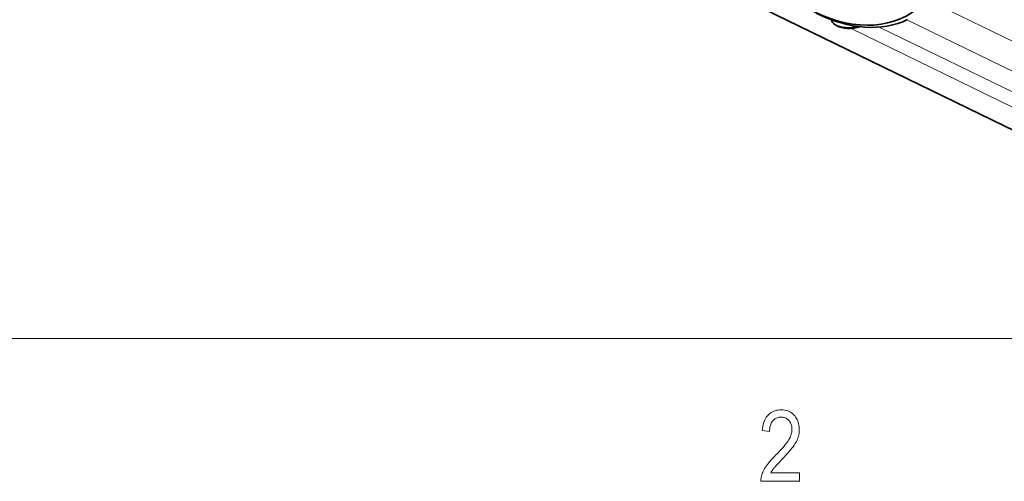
# Model space of a CAD drawing. Extents: x 5 to 415, y 5 to 296.
# Tile 6 of 58: x 49 to 75, y 6 to 18. Entities that reach past the tile are written whole.
import ezdxf

# ---------------------------------------------------------------- set-up
doc = ezdxf.new("R2010")
doc.units = 0

msp = doc.modelspace()

# ---------------------------------------------------------------- linework, layer by layer
at = {"color": 7, "lineweight": 35}
msp.add_line((83.089394, 11.630623), (26.153725, 39.350498), dxfattribs=at)
at = {"color": 7, "lineweight": 13, "ltscale": 0.212137}
msp.add_line((80.974609, 14.966248), (73.345306, 18.680676), dxfattribs=at)
at = {"color": 7, "lineweight": 13, "ltscale": 0.225169}
msp.add_line((80.630013, 14.350386), (72.532021, 18.292997), dxfattribs=at)
at = {"color": 7, "lineweight": 35, "ltscale": 0.001304}
msp.add_line((70.701942, 18.145226), (70.658119, 18.173504), dxfattribs=at)
at = {"color": 7, "lineweight": 13, "ltscale": 0.245249}
msp.add_line((79.899704, 13.77636), (71.079544, 18.070572), dxfattribs=at)
at = {"color": 7, "lineweight": 13, "ltscale": 0.229681}
msp.add_line((80.072006, 14.084291), (71.811737, 18.105911), dxfattribs=at)
at = {"color": 7, "lineweight": 13}
msp.add_line((10, 10), (410, 10), dxfattribs=at)
msp.add_lwpolyline([(69.734161, 6.501439), (69.734161, 6.282888), (68.729836, 6.282888), (68.729958, 6.309733), (68.731834, 6.33721), (68.735466, 6.365318), (68.740852, 6.394059), (68.747993, 6.42343), (68.756897, 6.453434), (68.767555, 6.484069), (68.779968, 6.515336), (68.794136, 6.547234), (68.810059, 6.579764), (68.828255, 6.613204), (68.849243, 6.64783), (68.873024, 6.683645), (68.899597, 6.720647), (68.928963, 6.758837), (68.961121, 6.798214), (68.996071, 6.838778), (69.033813, 6.88053), (69.074348, 6.92347), (69.117668, 6.967597), (69.168167, 7.018464), (69.215042, 7.066969), (69.258316, 7.113111), (69.297966, 7.15689), (69.334007, 7.198308), (69.36644, 7.237363), (69.395256, 7.274055), (69.420456, 7.308385), (69.442047, 7.340353), (69.460022, 7.369959), (69.475388, 7.398188), (69.489128, 7.426024), (69.501259, 7.453469), (69.511772, 7.480523), (69.52066, 7.507185), (69.527939, 7.533455), (69.5336, 7.559334), (69.537643, 7.584821), (69.54007, 7.609917), (69.540878, 7.634621), (69.540047, 7.662394), (69.537567, 7.689119), (69.533432, 7.714796), (69.527634, 7.739424), (69.520187, 7.763003), (69.511086, 7.785535), (69.500328, 7.807017), (69.487915, 7.827451), (69.473854, 7.846836), (69.45813, 7.865173), (69.441193, 7.882095), (69.423492, 7.897236), (69.405014, 7.910595), (69.385765, 7.922173), (69.365753, 7.93197), (69.344963, 7.939986), (69.323402, 7.94622), (69.301079, 7.950673), (69.277977, 7.953345), (69.254105, 7.954236), (69.228554, 7.953276), (69.203926, 7.950396), (69.180244, 7.945595), (69.157486, 7.938874), (69.135674, 7.930233), (69.114792, 7.919672), (69.094841, 7.90719), (69.075829, 7.892789), (69.057755, 7.876467), (69.040611, 7.858225), (69.024765, 7.838189), (69.01059, 7.816485), (68.998085, 7.793114), (68.987244, 7.768076), (68.978073, 7.741369), (68.970573, 7.712996), (68.964737, 7.682954), (68.960564, 7.651246), (68.958061, 7.617869), (68.95723, 7.582825), (68.765213, 7.606828), (68.770355, 7.658819), (68.777718, 7.70817), (68.787285, 7.75488), (68.799065, 7.798951), (68.813057, 7.840381), (68.829262, 7.87917), (68.847672, 7.915319), (68.868294, 7.948829), (68.891129, 7.979698), (68.916176, 8.007926), (68.943153, 8.033489), (68.971786, 8.056361), (69.002075, 8.076542), (69.034012, 8.094032), (69.067612, 8.108832), (69.102867, 8.120941), (69.139771, 8.130359), (69.178337, 8.137086), (69.218552, 8.141123), (69.260422, 8.142467), (69.305779, 8.140902), (69.348877, 8.136202), (69.389717, 8.128369), (69.428291, 8.117404), (69.464607, 8.103306), (69.498657, 8.086074), (69.530449, 8.065709), (69.559975, 8.042212), (69.587242, 8.015582), (69.612251, 7.985818), (69.634933, 7.954059), (69.655228, 7.92144), (69.673141, 7.887963), (69.68866, 7.853626), (69.70179, 7.818431), (69.712532, 7.782376), (69.720894, 7.745462), (69.72686, 7.70769), (69.730438, 7.669058), (69.731636, 7.629567), (69.730698, 7.59434), (69.727898, 7.559403), (69.723221, 7.524757), (69.716675, 7.490402), (69.708267, 7.456337), (69.697983, 7.422563), (69.685829, 7.389079), (69.671806, 7.355886), (69.655914, 7.322983), (69.638153, 7.290371), (69.617775, 7.256824), (69.594032, 7.221117), (69.56694, 7.183249), (69.536484, 7.143221), (69.502663, 7.101034), (69.465485, 7.056685), (69.424942, 7.010177), (69.381042, 6.961508), (69.333786, 6.910679), (69.283165, 6.85769), (69.250992, 6.824667), (69.221184, 6.793818), (69.193741, 6.765141), (69.168655, 6.738636), (69.145935, 6.714305), (69.12558, 6.692147), (69.107582, 6.672162), (69.091949, 6.654349), (69.078682, 6.63871), (69.067772, 6.625243), (69.058228, 6.612862), (69.049049, 6.600482), (69.040237, 6.588101), (69.031792, 6.575721), (69.023712, 6.563341), (69.015999, 6.550961), (69.008652, 6.53858), (69.001671, 6.5262), (68.995064, 6.513819), (68.988815, 6.501439)], close=True, dxfattribs=at)
at = {"color": 7, "lineweight": 35}
for centre, major_axis, ratio, start_param, end_param in [((69.749641, 23.989986), (2.685875, -5.632378), 0.566189, 5.665355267, 8.80694792), ((69.824043, 24.025463), (2.72892, -5.722639), 0.566189, 5.665355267, 6.283180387), ((71.068924, 18.329185), (0.499027, 0.031197), 0.477476, 3.15005728, 3.716167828), ((71.068924, 18.329185), (0.499027, 0.031197), 0.477476, 3.716167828, 5.100856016), ((71.071663, 18.285339), (0.449123, 0.028076), 0.477476, 3.716167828, 5.251902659)]:
    msp.add_ellipse(centre, major_axis=major_axis, ratio=ratio, start_param=start_param, end_param=end_param, dxfattribs=at)

doc.saveas('drawing.dxf')
